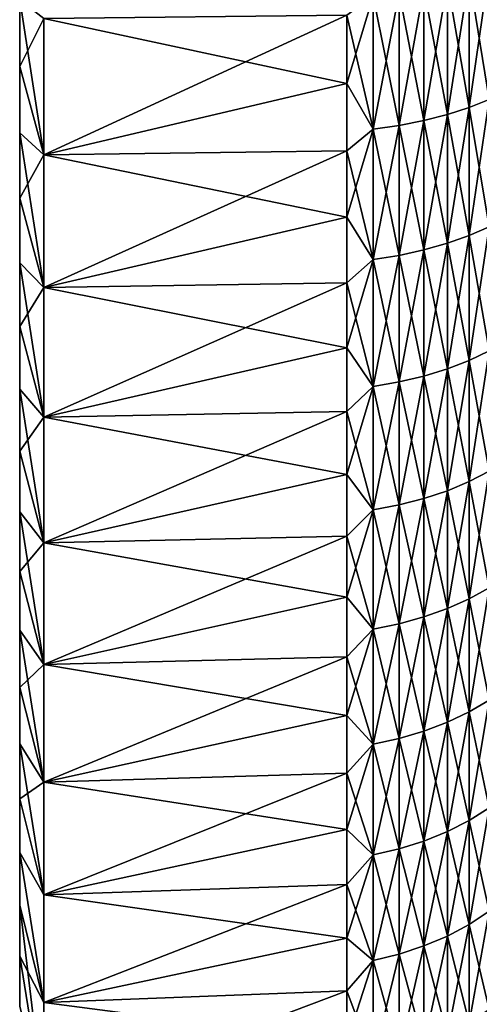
# Model space of a CAD drawing. Header units: metres. Extents: x -61 to 49, y -32 to 32.
# Tile 6 of 256: x -61 to -56, y -23 to -12. Entities that reach past the tile are written whole.
import ezdxf

# ---------------------------------------------------------------- set-up
doc = ezdxf.new("R2010")
doc.units = ezdxf.units.M
doc.layers.add('solid_K_27_40_10_000Y34', color=7, linetype='CONTINUOUS')

msp = doc.modelspace()

# ---------------------------------------------------------------- linework, layer by layer
at = {"layer": 'solid_K_27_40_10_000Y34'}
for points in [[(-56.179329, -11.983959, -28.931835), (-55.964695, -11.907421, -28.747059), (-55.964695, -13.30363, -28.128162)], [(-56.179329, -13.389141, 28.308962), (-55.964695, -13.30363, 28.128162), (-55.964695, -11.907421, 28.747059)], [(-56.179329, -11.983959, 28.931835), (-56.179329, -13.389141, 28.308962), (-55.964695, -11.907421, 28.747059)], [(-56.413712, -12.051482, -29.094851), (-56.179329, -11.983959, -28.931835), (-56.179329, -13.389141, -28.308962)], [(-56.413712, -13.464582, 28.468468), (-56.179329, -13.389141, 28.308962), (-56.179329, -11.983959, 28.931835)], [(-56.413712, -12.051482, 29.094851), (-56.413712, -13.464582, 28.468468), (-56.179329, -11.983959, 28.931835)], [(-56.179329, -13.389141, -28.308962), (-56.179329, -11.983959, -28.931835), (-55.964695, -13.30363, -28.128162)], [(-56.93124, -12.156628, -29.348694), (-56.665268, -12.109249, -29.234314), (-56.665268, -13.529123, -28.604927)], [(-56.93124, -13.582056, 28.716845), (-56.665268, -13.529123, 28.604927), (-56.665268, -12.109249, 29.234314)], [(-56.93124, -12.156628, 29.348694), (-56.93124, -13.582056, 28.716845), (-56.665268, -12.109249, 29.234314)], [(-56.665268, -12.109249, -29.234314), (-56.413712, -12.051482, -29.094851), (-56.413712, -13.464582, -28.468468)], [(-56.665268, -13.529123, 28.604927), (-56.413712, -13.464582, 28.468468), (-56.413712, -12.051482, 29.094851)], [(-56.665268, -12.109249, 29.234314), (-56.665268, -13.529123, 28.604927), (-56.413712, -12.051482, 29.094851)], [(-56.665268, -13.529123, -28.604927), (-56.665268, -12.109249, -29.234314), (-56.413712, -13.464582, -28.468468)], [(-56.413712, -13.464582, -28.468468), (-56.413712, -12.051482, -29.094851), (-56.179329, -13.389141, -28.308962)], [(-61, -12.952089, -28.18965), (-61, -12.952089, 28.18965), (-61, -12.234037, 28.508625)], [(-60.739529, -12.43725, 30.02607), (-61, -12.234037, 28.508625), (-61, -12.952089, 28.18965)], [(-61, -12.234037, -28.508625), (-61, -12.952089, -28.18965), (-61, -12.234037, 28.508625)], [(-60.739529, -13.89548, -29.379681), (-61, -12.952089, -28.18965), (-61, -12.234037, -28.508625)], [(-60.739529, -13.89548, -29.379681), (-61, -12.234037, -28.508625), (-60.739529, -12.43725, -30.02607)], [(-57.208706, -12.193095, 29.436737), (-57.49202, -12.401692, 29.420324), (-57.49202, -13.131304, 29.101997)], [(-57.208706, -12.193095, 29.436737), (-57.49202, -13.131304, 29.101997), (-57.208706, -13.622801, 28.802992)], [(-57.208706, -13.622801, -28.802992), (-57.49202, -12.401692, -29.420322), (-57.208706, -12.193095, -29.436737)], [(-57.208706, -12.193095, -29.436737), (-56.93124, -12.156628, -29.348694), (-56.93124, -13.582056, -28.716845)], [(-57.208706, -13.622801, 28.802992), (-56.93124, -13.582056, 28.716845), (-56.93124, -12.156628, 29.348694)], [(-57.208706, -12.193095, 29.436737), (-57.208706, -13.622801, 28.802992), (-56.93124, -12.156628, 29.348694)], [(-57.208706, -13.622801, -28.802992), (-57.208706, -12.193095, -29.436737), (-56.93124, -13.582056, -28.716845)], [(-56.93124, -13.582056, -28.716845), (-56.93124, -12.156628, -29.348694), (-56.665268, -13.529123, -28.604927)], [(-60.739529, -12.43725, 30.02607), (-61, -12.952089, 28.18965), (-60.739529, -13.89548, 29.379681)], [(-60.739529, -13.89548, 29.379681), (-57.49202, -13.131304, 29.101997), (-57.49202, -12.401692, 29.420324)], [(-60.739529, -12.43725, 30.02607), (-60.739529, -13.89548, 29.379681), (-57.49202, -12.401692, 29.420324)], [(-60.739529, -12.43725, -30.02607), (-57.49202, -12.401692, -29.420322), (-57.49202, -13.131304, -29.101997)], [(-60.739529, -13.89548, -29.379681), (-60.739529, -12.43725, -30.02607), (-57.49202, -13.131304, -29.101997)], [(-57.208706, -13.622801, -28.802992), (-57.49202, -13.131304, -29.101997), (-57.49202, -12.401692, -29.420322)], [(-61, -13.662249, -27.852396), (-61, -13.662249, 27.852396), (-61, -12.952089, 28.18965)], [(-60.739529, -13.89548, 29.379681), (-61, -12.952089, 28.18965), (-61, -13.662249, 27.852396)], [(-61, -12.952089, -28.18965), (-61, -13.662249, -27.852396), (-61, -12.952089, 28.18965)], [(-60.739529, -13.89548, -29.379681), (-61, -13.662249, -27.852396), (-61, -12.952089, -28.18965)], [(-60.739529, -13.89548, 29.379681), (-57.49202, -13.852753, 28.765581), (-57.49202, -13.131304, 29.101997)], [(-60.739529, -13.89548, -29.379681), (-57.49202, -13.131304, -29.101997), (-57.49202, -13.852752, -28.765581)], [(-57.208706, -13.622801, 28.802992), (-57.49202, -13.131304, 29.101997), (-57.49202, -13.852753, 28.765581)], [(-57.208706, -13.622801, -28.802992), (-57.49202, -13.852752, -28.765581), (-57.49202, -13.131304, -29.101997)], [(-56.413712, -13.464582, -28.468468), (-56.179329, -13.389141, -28.308962), (-56.179329, -14.762069, -27.617887)], [(-56.413712, -14.845245, 27.7735), (-56.179329, -14.762069, 27.617887), (-56.179329, -13.389141, 28.308962)], [(-56.413712, -13.464582, 28.468468), (-56.413712, -14.845245, 27.7735), (-56.179329, -13.389141, 28.308962)], [(-56.179329, -13.389141, -28.308962), (-55.964695, -13.30363, -28.128162), (-55.964695, -14.667789, -27.441502)], [(-56.179329, -14.762069, 27.617887), (-55.964695, -14.667789, 27.441502), (-55.964695, -13.30363, 28.128162)], [(-56.179329, -13.389141, 28.308962), (-56.179329, -14.762069, 27.617887), (-55.964695, -13.30363, 28.128162)], [(-56.179329, -14.762069, -27.617887), (-56.179329, -13.389141, -28.308962), (-55.964695, -14.667789, -27.441502)], [(-56.665268, -13.529123, -28.604927), (-56.413712, -13.464582, -28.468468), (-56.413712, -14.845245, -27.7735)], [(-56.665268, -14.916404, 27.90663), (-56.413712, -14.845245, 27.7735), (-56.413712, -13.464582, 28.468468)], [(-56.665268, -13.529123, 28.604927), (-56.665268, -14.916404, 27.90663), (-56.413712, -13.464582, 28.468468)], [(-56.413712, -14.845245, -27.7735), (-56.413712, -13.464582, -28.468468), (-56.179329, -14.762069, -27.617887)], [(-57.208706, -13.622801, -28.802992), (-56.93124, -13.582056, -28.716845), (-56.93124, -14.974765, -28.015816)], [(-57.208706, -15.019687, 28.099857), (-56.93124, -14.974765, 28.015816), (-56.93124, -13.582056, 28.716845)], [(-57.208706, -13.622801, 28.802992), (-57.208706, -15.019687, 28.099857), (-56.93124, -13.582056, 28.716845)], [(-56.93124, -13.582056, -28.716845), (-56.665268, -13.529123, -28.604927), (-56.665268, -14.916404, -27.90663)], [(-56.93124, -14.974765, 28.015816), (-56.665268, -14.916404, 27.90663), (-56.665268, -13.529123, 28.604927)], [(-56.93124, -13.582056, 28.716845), (-56.93124, -14.974765, 28.015816), (-56.665268, -13.529123, 28.604927)], [(-56.93124, -14.974765, -28.015816), (-56.93124, -13.582056, -28.716845), (-56.665268, -14.916404, -27.90663)], [(-56.665268, -14.916404, -27.90663), (-56.665268, -13.529123, -28.604927), (-56.413712, -14.845245, -27.7735)], [(-61, -14.363353, -27.497406), (-61, -14.363353, 27.497406), (-61, -13.662249, 27.852396)], [(-60.739529, -13.89548, 29.379681), (-61, -13.662249, 27.852396), (-61, -14.363353, 27.497406)], [(-61, -13.662249, -27.852396), (-61, -14.363353, -27.497406), (-61, -13.662249, 27.852396)], [(-60.739529, -15.320378, -28.662449), (-61, -14.363353, -27.497406), (-61, -13.662249, -27.852396)], [(-60.739529, -15.320378, -28.662449), (-61, -13.662249, -27.852396), (-60.739529, -13.89548, -29.379681)], [(-57.208706, -13.622801, 28.802992), (-57.49202, -13.852753, 28.765581), (-57.49202, -14.565591, 28.411282)], [(-57.208706, -13.622801, 28.802992), (-57.49202, -14.565591, 28.411282), (-57.208706, -15.019687, 28.099857)], [(-57.208706, -15.019687, -28.099857), (-57.49202, -13.852752, -28.765581), (-57.208706, -13.622801, -28.802992)], [(-57.208706, -15.019687, -28.099857), (-57.208706, -13.622801, -28.802992), (-56.93124, -14.974765, -28.015816)], [(-60.739529, -13.89548, 29.379681), (-61, -14.363353, 27.497406), (-60.739529, -15.320378, 28.662449)], [(-60.739529, -13.89548, -29.379681), (-57.49202, -13.852752, -28.765581), (-57.49202, -14.56559, -28.411283)], [(-60.739529, -15.320378, 28.662449), (-57.49202, -14.565591, 28.411282), (-57.49202, -13.852753, 28.765581)], [(-60.739529, -13.89548, 29.379681), (-60.739529, -15.320378, 28.662449), (-57.49202, -13.852753, 28.765581)], [(-60.739529, -15.320378, -28.662449), (-60.739529, -13.89548, -29.379681), (-57.49202, -14.56559, -28.411283)], [(-57.208706, -15.019687, -28.099857), (-57.49202, -14.56559, -28.411283), (-57.49202, -13.852752, -28.765581)], [(-61, -15.05556, -27.124577), (-61, -15.05556, 27.124577), (-61, -14.363353, 27.497406)], [(-60.739529, -15.320378, 28.662449), (-61, -14.363353, 27.497406), (-61, -15.05556, 27.124577)], [(-61, -14.363353, -27.497406), (-61, -15.05556, -27.124577), (-61, -14.363353, 27.497406)], [(-60.739529, -15.320378, -28.662449), (-61, -15.05556, -27.124577), (-61, -14.363353, -27.497406)], [(-60.739529, -15.320378, -28.662449), (-57.49202, -14.56559, -28.411283), (-57.49202, -15.269376, -28.039322)], [(-60.739529, -15.320378, 28.662449), (-57.49202, -15.269377, 28.039322), (-57.49202, -14.565591, 28.411282)], [(-57.208706, -15.019687, -28.099857), (-57.49202, -15.269376, -28.039322), (-57.49202, -14.56559, -28.411283)], [(-57.208706, -15.019687, 28.099857), (-57.49202, -14.565591, 28.411282), (-57.49202, -15.269377, 28.039322)], [(-56.413712, -14.845245, -27.7735), (-56.179329, -14.762069, -27.617887), (-56.179329, -16.099432, -26.860281)], [(-56.413712, -16.190144, 27.011623), (-56.179329, -16.099432, 26.860281), (-56.179329, -14.762069, 27.617887)], [(-56.413712, -14.845245, 27.7735), (-56.413712, -16.190144, 27.011623), (-56.179329, -14.762069, 27.617887)], [(-56.179329, -14.762069, -27.617887), (-55.964695, -14.667789, -27.441502), (-55.964695, -15.996611, -26.688732)], [(-56.179329, -16.099432, 26.860281), (-55.964695, -15.996611, 26.688732), (-55.964695, -14.667789, 27.441502)], [(-56.179329, -14.762069, 27.617887), (-56.179329, -16.099432, 26.860281), (-55.964695, -14.667789, 27.441502)], [(-56.179329, -16.099432, -26.860281), (-56.179329, -14.762069, -27.617887), (-55.964695, -15.996611, -26.688732)], [(-56.665268, -14.916404, -27.90663), (-56.413712, -14.845245, -27.7735), (-56.413712, -16.190144, -27.011623)], [(-56.665268, -16.26775, 27.141102), (-56.413712, -16.190144, 27.011623), (-56.413712, -14.845245, 27.7735)], [(-56.665268, -14.916404, 27.90663), (-56.665268, -16.26775, 27.141102), (-56.413712, -14.845245, 27.7735)], [(-56.413712, -16.190144, -27.011623), (-56.413712, -14.845245, -27.7735), (-56.179329, -16.099432, -26.860281)], [(-57.208706, -15.019687, -28.099857), (-56.93124, -14.974765, -28.015816), (-56.93124, -16.331398, -27.247292)], [(-57.208706, -16.38039, 27.329029), (-56.93124, -16.331398, 27.247292), (-56.93124, -14.974765, 28.015816)], [(-57.208706, -15.019687, 28.099857), (-57.208706, -16.38039, 27.329029), (-56.93124, -14.974765, 28.015816)], [(-56.93124, -14.974765, -28.015816), (-56.665268, -14.916404, -27.90663), (-56.665268, -16.26775, -27.141102)], [(-56.93124, -16.331398, 27.247292), (-56.665268, -16.26775, 27.141102), (-56.665268, -14.916404, 27.90663)], [(-56.93124, -14.974765, 28.015816), (-56.93124, -16.331398, 27.247292), (-56.665268, -14.916404, 27.90663)], [(-56.93124, -16.331398, -27.247292), (-56.93124, -14.974765, -28.015816), (-56.665268, -16.26775, -27.141102)], [(-56.665268, -16.26775, -27.141102), (-56.665268, -14.916404, -27.90663), (-56.413712, -16.190144, -27.011623)], [(-61, -15.737949, -26.73444), (-61, -15.737949, 26.73444), (-61, -15.05556, 27.124577)], [(-60.739529, -15.320378, 28.662449), (-61, -15.05556, 27.124577), (-61, -15.737949, 26.73444)], [(-61, -15.05556, -27.124577), (-61, -15.737949, -26.73444), (-61, -15.05556, 27.124577)], [(-60.739529, -16.70841, -27.876137), (-61, -15.737949, -26.73444), (-61, -15.05556, -27.124577)], [(-60.739529, -16.70841, -27.876137), (-61, -15.05556, -27.124577), (-60.739529, -15.320378, -28.662449)], [(-57.208706, -15.019687, 28.099857), (-57.49202, -15.269377, 28.039322), (-57.49202, -15.96367, 27.649931)], [(-57.208706, -15.019687, 28.099857), (-57.49202, -15.96367, 27.649931), (-57.208706, -16.38039, 27.329029)], [(-57.208706, -16.38039, -27.329029), (-57.49202, -15.269376, -28.039322), (-57.208706, -15.019687, -28.099857)], [(-57.208706, -16.38039, -27.329029), (-57.208706, -15.019687, -28.099857), (-56.93124, -16.331398, -27.247292)], [(-60.739529, -15.320378, -28.662449), (-57.49202, -15.269376, -28.039322), (-57.49202, -15.96367, -27.649931)], [(-60.739529, -16.70841, 27.876137), (-57.49202, -15.96367, 27.649931), (-57.49202, -15.269377, 28.039322)], [(-60.739529, -15.320378, 28.662449), (-60.739529, -16.70841, 27.876137), (-57.49202, -15.269377, 28.039322)], [(-57.208706, -16.38039, -27.329029), (-57.49202, -15.96367, -27.649931), (-57.49202, -15.269376, -28.039322)], [(-60.739529, -15.320378, 28.662449), (-61, -15.737949, 26.73444), (-60.739529, -16.70841, 27.876137)], [(-60.739529, -16.70841, -27.876137), (-60.739529, -15.320378, -28.662449), (-57.49202, -15.96367, -27.649931)], [(-61, -16.409935, -26.327314), (-61, -16.409935, 26.327314), (-61, -15.737949, 26.73444)], [(-60.739529, -16.70841, 27.876137), (-61, -15.737949, 26.73444), (-61, -16.409935, 26.327314)], [(-61, -15.737949, -26.73444), (-61, -16.409935, -26.327314), (-61, -15.737949, 26.73444)], [(-60.739529, -16.70841, -27.876137), (-61, -16.409935, -26.327314), (-61, -15.737949, -26.73444)], [(-60.739529, -16.70841, 27.876137), (-57.49202, -16.648041, 27.243351), (-57.49202, -15.96367, 27.649931)], [(-60.739529, -16.70841, -27.876137), (-57.49202, -15.96367, -27.649931), (-57.49202, -16.648043, -27.243349)], [(-57.208706, -16.38039, 27.329029), (-57.49202, -15.96367, 27.649931), (-57.49202, -16.648041, 27.243351)], [(-57.208706, -16.38039, -27.329029), (-57.49202, -16.648043, -27.243349), (-57.49202, -15.96367, -27.649931)], [(-56.179329, -16.099432, -26.860281), (-55.964695, -15.996611, -26.688732), (-55.964695, -17.286896, -25.871668)], [(-56.179329, -17.398012, 26.037964), (-55.964695, -17.286896, 25.871668), (-55.964695, -15.996611, 26.688732)], [(-56.179329, -16.099432, 26.860281), (-56.179329, -17.398012, 26.037964), (-55.964695, -15.996611, 26.688732)], [(-56.413712, -16.190144, -27.011623), (-56.179329, -16.099432, -26.860281), (-56.179329, -17.398012, -26.037964)], [(-56.413712, -17.49604, 26.184675), (-56.179329, -17.398012, 26.037964), (-56.179329, -16.099432, 26.860281)], [(-56.413712, -16.190144, 27.011623), (-56.413712, -17.49604, 26.184675), (-56.179329, -16.099432, 26.860281)], [(-56.179329, -17.398012, -26.037964), (-56.179329, -16.099432, -26.860281), (-55.964695, -17.286896, -25.871668)], [(-56.665268, -16.26775, -27.141102), (-56.413712, -16.190144, -27.011623), (-56.413712, -17.49604, -26.184675)], [(-56.665268, -17.579906, 26.310188), (-56.413712, -17.49604, 26.184675), (-56.413712, -16.190144, 27.011623)], [(-56.665268, -16.26775, 27.141102), (-56.665268, -17.579906, 26.310188), (-56.413712, -16.190144, 27.011623)], [(-56.413712, -17.49604, -26.184675), (-56.413712, -16.190144, -27.011623), (-56.179329, -17.398012, -26.037964)], [(-57.208706, -16.38039, -27.329029), (-56.93124, -16.331398, -27.247292), (-56.93124, -17.648687, -26.413128)], [(-57.208706, -17.701632, 26.492363), (-56.93124, -17.648687, 26.413128), (-56.93124, -16.331398, 27.247292)], [(-57.208706, -16.38039, 27.329029), (-57.208706, -17.701632, 26.492363), (-56.93124, -16.331398, 27.247292)], [(-56.93124, -16.331398, -27.247292), (-56.665268, -16.26775, -27.141102), (-56.665268, -17.579906, -26.310188)], [(-56.93124, -17.648687, 26.413128), (-56.665268, -17.579906, 26.310188), (-56.665268, -16.26775, 27.141102)], [(-56.93124, -16.331398, 27.247292), (-56.93124, -17.648687, 26.413128), (-56.665268, -16.26775, 27.141102)], [(-56.93124, -17.648687, -26.413128), (-56.93124, -16.331398, -27.247292), (-56.665268, -17.579906, -26.310188)], [(-56.665268, -17.579906, -26.310188), (-56.665268, -16.26775, -27.141102), (-56.413712, -17.49604, -26.184675)], [(-61, -17.071526, -25.903215), (-61, -17.071526, 25.903215), (-61, -16.409935, 26.327314)], [(-60.739529, -16.70841, 27.876137), (-61, -16.409935, 26.327314), (-61, -17.071526, 25.903215)], [(-61, -16.409935, -26.327314), (-61, -17.071526, -25.903215), (-61, -16.409935, 26.327314)], [(-60.739529, -18.056015, -27.022774), (-61, -17.071526, -25.903215), (-61, -16.409935, -26.327314)], [(-60.739529, -18.056015, -27.022774), (-61, -16.409935, -26.327314), (-60.739529, -16.70841, -27.876137)], [(-57.208706, -16.38039, 27.329029), (-57.49202, -16.648041, 27.243351), (-57.49202, -17.322063, 26.819834)], [(-57.208706, -16.38039, 27.329029), (-57.49202, -17.322063, 26.819834), (-57.208706, -17.701632, 26.492363)], [(-57.208706, -17.701632, -26.492363), (-57.49202, -16.648043, -27.243349), (-57.208706, -16.38039, -27.329029)], [(-57.208706, -17.701632, -26.492363), (-57.208706, -16.38039, -27.329029), (-56.93124, -17.648687, -26.413128)], [(-60.739529, -18.056015, 27.022774), (-57.49202, -17.322063, 26.819834), (-57.49202, -16.648041, 27.243351)], [(-60.739529, -16.70841, 27.876137), (-60.739529, -18.056015, 27.022774), (-57.49202, -16.648041, 27.243351)], [(-60.739529, -16.70841, -27.876137), (-57.49202, -16.648043, -27.243349), (-57.49202, -17.322065, -26.819834)], [(-57.208706, -17.701632, -26.492363), (-57.49202, -17.322065, -26.819834), (-57.49202, -16.648043, -27.243349)], [(-60.739529, -16.70841, 27.876137), (-61, -17.071526, 25.903215), (-60.739529, -18.056015, 27.022774)], [(-60.739529, -18.056015, -27.022774), (-60.739529, -16.70841, -27.876137), (-57.49202, -17.322065, -26.819834)], [(-61, -17.72213, -25.462496), (-61, -17.72213, 25.462496), (-61, -17.071526, 25.903215)], [(-60.739529, -18.056015, 27.022774), (-61, -17.071526, 25.903215), (-61, -17.72213, 25.462496)], [(-61, -17.071526, -25.903215), (-61, -17.72213, -25.462496), (-61, -17.071526, 25.903215)], [(-60.739529, -18.056015, -27.022774), (-61, -17.72213, -25.462496), (-61, -17.071526, -25.903215)], [(-56.179329, -17.398012, -26.037964), (-55.964695, -17.286896, -25.871668), (-55.964695, -18.535536, -24.992277)], [(-56.179329, -18.654676, 25.15292), (-55.964695, -18.535536, 24.992277), (-55.964695, -17.286896, 25.871668)], [(-56.179329, -17.398012, 26.037964), (-56.179329, -18.654676, 25.15292), (-55.964695, -17.286896, 25.871668)], [(-60.739529, -18.056015, 27.022774), (-57.49202, -17.985317, 26.379646), (-57.49202, -17.322063, 26.819834)], [(-60.739529, -18.056015, -27.022774), (-57.49202, -17.322065, -26.819834), (-57.49202, -17.985319, -26.379644)], [(-57.208706, -17.701632, 26.492363), (-57.49202, -17.322063, 26.819834), (-57.49202, -17.985317, 26.379646)], [(-57.208706, -17.701632, -26.492363), (-57.49202, -17.985319, -26.379644), (-57.49202, -17.322065, -26.819834)], [(-56.413712, -17.49604, -26.184675), (-56.179329, -17.398012, -26.037964), (-56.179329, -18.654676, -25.15292)], [(-56.413712, -18.759787, 25.294643), (-56.179329, -18.654676, 25.15292), (-56.179329, -17.398012, 26.037964)], [(-56.413712, -17.49604, 26.184675), (-56.413712, -18.759787, 25.294643), (-56.179329, -17.398012, 26.037964)], [(-56.179329, -18.654676, -25.15292), (-56.179329, -17.398012, -26.037964), (-55.964695, -18.535536, -24.992277)], [(-56.665268, -17.579906, -26.310188), (-56.413712, -17.49604, -26.184675), (-56.413712, -18.759787, -25.294643)], [(-56.665268, -18.84971, 25.415892), (-56.413712, -18.759787, 25.294643), (-56.413712, -17.49604, 26.184675)], [(-56.665268, -17.579906, 26.310188), (-56.665268, -18.84971, 25.415892), (-56.413712, -17.49604, 26.184675)], [(-56.413712, -18.759787, -25.294643), (-56.413712, -17.49604, -26.184675), (-56.179329, -18.654676, -25.15292)], [(-56.93124, -17.648687, -26.413128), (-56.665268, -17.579906, -26.310188), (-56.665268, -18.84971, -25.415892)], [(-56.93124, -18.92346, 25.515331), (-56.665268, -18.84971, 25.415892), (-56.665268, -17.579906, 26.310188)], [(-56.93124, -17.648687, 26.413128), (-56.93124, -18.92346, 25.515331), (-56.665268, -17.579906, 26.310188)], [(-56.665268, -18.84971, -25.415892), (-56.665268, -17.579906, -26.310188), (-56.413712, -18.759787, -25.294643)], [(-61, -18.361893, -25.005064), (-61, -18.361893, 25.005064), (-61, -17.72213, 25.462496)], [(-60.739529, -18.056015, 27.022774), (-61, -17.72213, 25.462496), (-61, -18.361893, 25.005064)], [(-61, -17.72213, -25.462496), (-61, -18.361893, -25.005064), (-61, -17.72213, 25.462496)], [(-60.739529, -19.360161, -26.104294), (-61, -18.361893, -25.005064), (-61, -17.72213, -25.462496)], [(-60.739529, -19.360161, -26.104294), (-61, -17.72213, -25.462496), (-60.739529, -18.056015, -27.022774)], [(-57.208706, -17.701632, 26.492363), (-57.49202, -17.985317, 26.379646), (-57.49202, -18.63739, 25.923061)], [(-57.208706, -17.701632, 26.492363), (-57.49202, -18.63739, 25.923061), (-57.208706, -18.980227, 25.591873)], [(-57.208706, -18.980227, -25.591873), (-57.49202, -17.985319, -26.379644), (-57.208706, -17.701632, -26.492363)], [(-57.208706, -17.701632, -26.492363), (-56.93124, -17.648687, -26.413128), (-56.93124, -18.92346, -25.515331)], [(-57.208706, -18.980227, 25.591873), (-56.93124, -18.92346, 25.515331), (-56.93124, -17.648687, 26.413128)], [(-57.208706, -17.701632, 26.492363), (-57.208706, -18.980227, 25.591873), (-56.93124, -17.648687, 26.413128)], [(-57.208706, -18.980227, -25.591873), (-57.208706, -17.701632, -26.492363), (-56.93124, -18.92346, -25.515331)], [(-56.93124, -18.92346, -25.515331), (-56.93124, -17.648687, -26.413128), (-56.665268, -18.84971, -25.415892)], [(-60.739529, -19.360161, 26.104294), (-57.49202, -18.63739, 25.923061), (-57.49202, -17.985317, 26.379646)], [(-60.739529, -18.056015, 27.022774), (-60.739529, -19.360161, 26.104294), (-57.49202, -17.985317, 26.379646)], [(-60.739529, -18.056015, -27.022774), (-57.49202, -17.985319, -26.379644), (-57.49202, -18.637392, -25.923059)], [(-57.208706, -18.980227, -25.591873), (-57.49202, -18.637392, -25.923059), (-57.49202, -17.985319, -26.379644)], [(-60.739529, -18.056015, 27.022774), (-61, -18.361893, 25.005064), (-60.739529, -19.360161, 26.104294)], [(-60.739529, -19.360161, -26.104294), (-60.739529, -18.056015, -27.022774), (-57.49202, -18.637392, -25.923059)], [(-61, -18.989401, -24.531944), (-61, -18.989401, 24.531944), (-61, -18.361893, 25.005064)], [(-60.739529, -19.360161, 26.104294), (-61, -18.361893, 25.005064), (-61, -18.989401, 24.531944)], [(-61, -18.361893, -25.005064), (-61, -18.989401, -24.531944), (-61, -18.361893, 25.005064)], [(-60.739529, -19.360161, -26.104294), (-61, -18.989401, -24.531944), (-61, -18.361893, -25.005064)], [(-56.179329, -18.654676, -25.15292), (-55.964695, -18.535536, -24.992277), (-55.964695, -19.739523, -24.052677)], [(-56.179329, -19.866402, 24.207281), (-55.964695, -19.739523, 24.052677), (-55.964695, -18.535536, 24.992277)], [(-56.179329, -18.654676, 25.15292), (-56.179329, -19.866402, 24.207281), (-55.964695, -18.535536, 24.992277)], [(-60.739529, -19.360161, 26.104294), (-57.49202, -19.277878, 25.450359), (-57.49202, -18.63739, 25.923061)], [(-60.739529, -19.360161, -26.104294), (-57.49202, -18.637392, -25.923059), (-57.49202, -19.277878, -25.450359)], [(-57.208706, -18.980227, 25.591873), (-57.49202, -18.63739, 25.923061), (-57.49202, -19.277878, 25.450359)], [(-57.208706, -18.980227, -25.591873), (-57.49202, -19.277878, -25.450359), (-57.49202, -18.637392, -25.923059)], [(-56.413712, -18.759787, -25.294643), (-56.179329, -18.654676, -25.15292), (-56.179329, -19.866402, -24.207281)], [(-56.413712, -19.978338, 24.343676), (-56.179329, -19.866402, 24.207281), (-56.179329, -18.654676, 25.15292)], [(-56.413712, -18.759787, 25.294643), (-56.413712, -19.978338, 24.343676), (-56.179329, -18.654676, 25.15292)], [(-56.179329, -19.866402, -24.207281), (-56.179329, -18.654676, -25.15292), (-55.964695, -19.739523, -24.052677)], [(-56.665268, -18.84971, -25.415892), (-56.413712, -18.759787, -25.294643), (-56.413712, -19.978338, -24.343676)], [(-56.665268, -20.074102, 24.460365), (-56.413712, -19.978338, 24.343676), (-56.413712, -18.759787, 25.294643)], [(-56.665268, -18.84971, 25.415892), (-56.665268, -20.074102, 24.460365), (-56.413712, -18.759787, 25.294643)], [(-56.413712, -19.978338, -24.343676), (-56.413712, -18.759787, -25.294643), (-56.179329, -19.866402, -24.207281)], [(-56.93124, -18.92346, -25.515331), (-56.665268, -18.84971, -25.415892), (-56.665268, -20.074102, -24.460365)], [(-56.93124, -20.152643, 24.556067), (-56.665268, -20.074102, 24.460365), (-56.665268, -18.84971, 25.415892)], [(-56.93124, -18.92346, 25.515331), (-56.93124, -20.152643, 24.556067), (-56.665268, -18.84971, 25.415892)], [(-56.665268, -20.074102, -24.460365), (-56.665268, -18.84971, -25.415892), (-56.413712, -19.978338, -24.343676)], [(-61, -19.604595, -24.043159), (-61, -19.604595, 24.043159), (-61, -18.989401, 24.531944)], [(-60.739529, -19.360161, 26.104294), (-61, -18.989401, 24.531944), (-61, -19.604595, 24.043159)], [(-61, -18.989401, -24.531944), (-61, -19.604595, -24.043159), (-61, -18.989401, 24.531944)], [(-60.739529, -20.617842, -25.122791), (-61, -19.604595, -24.043159), (-61, -18.989401, -24.531944)], [(-60.739529, -20.617842, -25.122791), (-61, -18.989401, -24.531944), (-60.739529, -19.360161, -26.104294)], [(-57.208706, -18.980227, 25.591873), (-57.49202, -19.277878, 25.450359), (-57.49202, -19.90638, 24.96184)], [(-57.208706, -18.980227, 25.591873), (-57.49202, -19.90638, 24.96184), (-57.208706, -20.213099, 24.629732)], [(-57.208706, -20.213099, -24.629732), (-57.49202, -19.277878, -25.450359), (-57.208706, -18.980227, -25.591873)], [(-57.208706, -18.980227, -25.591873), (-56.93124, -18.92346, -25.515331), (-56.93124, -20.152643, -24.556067)], [(-57.208706, -20.213099, 24.629732), (-56.93124, -20.152643, 24.556067), (-56.93124, -18.92346, 25.515331)], [(-57.208706, -18.980227, 25.591873), (-57.208706, -20.213099, 24.629732), (-56.93124, -18.92346, 25.515331)], [(-57.208706, -20.213099, -24.629732), (-57.208706, -18.980227, -25.591873), (-56.93124, -20.152643, -24.556067)], [(-56.93124, -20.152643, -24.556067), (-56.93124, -18.92346, -25.515331), (-56.665268, -20.074102, -24.460365)], [(-60.739529, -20.617842, 25.122791), (-57.49202, -19.90638, 24.96184), (-57.49202, -19.277878, 25.450359)], [(-60.739529, -19.360161, 26.104294), (-60.739529, -20.617842, 25.122791), (-57.49202, -19.277878, 25.450359)], [(-60.739529, -19.360161, -26.104294), (-57.49202, -19.277878, -25.450359), (-57.49202, -19.90638, -24.96184)], [(-57.208706, -20.213099, -24.629732), (-57.49202, -19.90638, -24.96184), (-57.49202, -19.277878, -25.450359)], [(-60.739529, -19.360161, 26.104294), (-61, -19.604595, 24.043159), (-60.739529, -20.617842, 25.122791)], [(-60.739529, -20.617842, -25.122791), (-60.739529, -19.360161, -26.104294), (-57.49202, -19.90638, -24.96184)], [(-61, -20.207176, -23.538977), (-61, -20.207176, 23.538977), (-61, -19.604595, 24.043159)], [(-60.739529, -20.617842, 25.122791), (-61, -19.604595, 24.043159), (-61, -20.207176, 23.538977)], [(-61, -19.604595, -24.043159), (-61, -20.207176, -23.538977), (-61, -19.604595, 24.043159)], [(-60.739529, -20.617842, -25.122791), (-61, -20.207176, -23.538977), (-61, -19.604595, -24.043159)], [(-56.179329, -19.866402, -24.207281), (-55.964695, -19.739523, -24.052677), (-55.964695, -20.895954, -23.055132)], [(-56.179329, -21.030268, 23.203323), (-55.964695, -20.895954, 23.055132), (-55.964695, -19.739523, 24.052677)], [(-56.179329, -19.866402, 24.207281), (-56.179329, -21.030268, 23.203323), (-55.964695, -19.739523, 24.052677)], [(-60.739529, -20.617842, 25.122791), (-57.49202, -20.522507, 24.457802), (-57.49202, -19.90638, 24.96184)], [(-60.739529, -20.617842, -25.122791), (-57.49202, -19.90638, -24.96184), (-57.49202, -20.522507, -24.457802)], [(-57.208706, -20.213099, 24.629732), (-57.49202, -19.90638, 24.96184), (-57.49202, -20.522507, 24.457802)], [(-57.208706, -20.213099, -24.629732), (-57.49202, -20.522507, -24.457802), (-57.49202, -19.90638, -24.96184)], [(-56.413712, -19.978338, -24.343676), (-56.179329, -19.866402, -24.207281), (-56.179329, -21.030268, -23.203323)], [(-56.413712, -21.148762, 23.334063), (-56.179329, -21.030268, 23.203323), (-56.179329, -19.866402, 24.207281)], [(-56.413712, -19.978338, 24.343676), (-56.413712, -21.148762, 23.334063), (-56.179329, -19.866402, 24.207281)], [(-56.179329, -21.030268, -23.203323), (-56.179329, -19.866402, -24.207281), (-55.964695, -20.895954, -23.055132)], [(-56.665268, -20.074102, -24.460365), (-56.413712, -19.978338, -24.343676), (-56.413712, -21.148762, -23.334063)], [(-56.665268, -21.250135, 23.445911), (-56.413712, -21.148762, 23.334063), (-56.413712, -19.978338, 24.343676)], [(-56.665268, -20.074102, 24.460365), (-56.665268, -21.250135, 23.445911), (-56.413712, -19.978338, 24.343676)], [(-56.413712, -21.148762, -23.334063), (-56.413712, -19.978338, -24.343676), (-56.179329, -21.030268, -23.203323)], [(-56.93124, -20.152643, -24.556067), (-56.665268, -20.074102, -24.460365), (-56.665268, -21.250135, -23.445911)], [(-56.93124, -21.333279, 23.537645), (-56.665268, -21.250135, 23.445911), (-56.665268, -20.074102, 24.460365)], [(-56.93124, -20.152643, 24.556067), (-56.93124, -21.333279, 23.537645), (-56.665268, -20.074102, 24.460365)], [(-56.665268, -21.250135, -23.445911), (-56.665268, -20.074102, -24.460365), (-56.413712, -21.148762, -23.334063)], [(-61, -20.797045, -23.019451), (-61, -20.797045, 23.019451), (-61, -20.207176, 23.538977)], [(-60.739529, -20.617842, 25.122791), (-61, -20.207176, 23.538977), (-61, -20.797045, 23.019451)], [(-61, -20.207176, -23.538977), (-61, -20.797045, -23.019451), (-61, -20.207176, 23.538977)], [(-60.739529, -21.825676, -24.080902), (-61, -20.797045, -23.019451), (-61, -20.207176, -23.538977)], [(-60.739529, -21.825676, -24.080902), (-61, -20.207176, -23.538977), (-60.739529, -20.617842, -25.122791)], [(-57.208706, -20.213099, 24.629732), (-57.49202, -20.522507, 24.457802), (-57.49202, -21.125875, 23.938562)], [(-57.208706, -20.213099, 24.629732), (-57.49202, -21.125875, 23.938562), (-57.208706, -21.397274, 23.608253)], [(-57.208706, -21.397274, -23.608253), (-57.49202, -20.522507, -24.457802), (-57.208706, -20.213099, -24.629732)], [(-57.208706, -20.213099, -24.629732), (-56.93124, -20.152643, -24.556067), (-56.93124, -21.333279, -23.537645)], [(-57.208706, -21.397274, 23.608253), (-56.93124, -21.333279, 23.537645), (-56.93124, -20.152643, 24.556067)], [(-57.208706, -20.213099, 24.629732), (-57.208706, -21.397274, 23.608253), (-56.93124, -20.152643, 24.556067)], [(-57.208706, -21.397274, -23.608253), (-57.208706, -20.213099, -24.629732), (-56.93124, -21.333279, -23.537645)], [(-56.93124, -21.333279, -23.537645), (-56.93124, -20.152643, -24.556067), (-56.665268, -21.250135, -23.445911)], [(-60.739529, -21.825676, 24.080902), (-57.49202, -21.125875, 23.938562), (-57.49202, -20.522507, 24.457802)], [(-60.739529, -20.617842, 25.122791), (-60.739529, -21.825676, 24.080902), (-57.49202, -20.522507, 24.457802)], [(-60.739529, -20.617842, -25.122791), (-57.49202, -20.522507, -24.457802), (-57.49202, -21.125877, -23.938562)], [(-57.208706, -21.397274, -23.608253), (-57.49202, -21.125877, -23.938562), (-57.49202, -20.522507, -24.457802)], [(-60.739529, -20.617842, 25.122791), (-61, -20.797045, 23.019451), (-60.739529, -21.825676, 24.080902)], [(-60.739529, -21.825676, -24.080902), (-60.739529, -20.617842, -25.122791), (-57.49202, -21.125877, -23.938562)], [(-61, -21.373859, -22.484905), (-61, -21.373859, 22.484905), (-61, -20.797045, 23.019451)], [(-60.739529, -21.825676, 24.080902), (-61, -20.797045, 23.019451), (-61, -21.373859, 22.484905)], [(-61, -20.797045, -23.019451), (-61, -21.373859, -22.484905), (-61, -20.797045, 23.019451)], [(-60.739529, -21.825676, -24.080902), (-61, -21.373859, -22.484905), (-61, -20.797045, -23.019451)], [(-56.179329, -21.030268, -23.203323), (-55.964695, -20.895954, -23.055132), (-55.964695, -22.002047, -22.002047)], [(-56.179329, -22.143469, 22.143469), (-55.964695, -22.002047, 22.002047), (-55.964695, -20.895954, 23.055132)], [(-56.179329, -21.030268, 23.203323), (-56.179329, -22.143469, 22.143469), (-55.964695, -20.895954, 23.055132)], [(-56.413712, -21.148762, -23.334063), (-56.179329, -21.030268, -23.203323), (-56.179329, -22.143469, -22.143469)], [(-56.413712, -22.268234, 22.268234), (-56.179329, -22.143469, 22.143469), (-56.179329, -21.030268, 23.203323)], [(-56.413712, -21.148762, 23.334063), (-56.413712, -22.268234, 22.268234), (-56.179329, -21.030268, 23.203323)], [(-56.179329, -22.143469, -22.143469), (-56.179329, -21.030268, -23.203323), (-55.964695, -22.002047, -22.002047)], [(-60.739529, -21.825676, 24.080902), (-57.49202, -21.716112, 23.404442), (-57.49202, -21.125875, 23.938562)], [(-60.739529, -21.825676, -24.080902), (-57.49202, -21.125877, -23.938562), (-57.49202, -21.716114, -23.40444)], [(-57.208706, -21.397274, 23.608253), (-57.49202, -21.125875, 23.938562), (-57.49202, -21.716112, 23.404442)], [(-57.208706, -21.397274, -23.608253), (-57.49202, -21.716114, -23.40444), (-57.49202, -21.125877, -23.938562)], [(-56.665268, -21.250135, -23.445911), (-56.413712, -21.148762, -23.334063), (-56.413712, -22.268234, -22.268234)], [(-56.665268, -22.374975, 22.374975), (-56.413712, -22.268234, 22.268234), (-56.413712, -21.148762, 23.334063)], [(-56.665268, -21.250135, 23.445911), (-56.665268, -22.374975, 22.374975), (-56.413712, -21.148762, 23.334063)], [(-56.413712, -22.268234, -22.268234), (-56.413712, -21.148762, -23.334063), (-56.179329, -22.143469, -22.143469)], [(-56.93124, -21.333279, -23.537645), (-56.665268, -21.250135, -23.445911), (-56.665268, -22.374975, -22.374975)], [(-56.93124, -22.462519, 22.462519), (-56.665268, -22.374975, 22.374975), (-56.665268, -21.250135, 23.445911)], [(-56.93124, -21.333279, 23.537645), (-56.93124, -22.462519, 22.462519), (-56.665268, -21.250135, 23.445911)], [(-56.665268, -22.374975, -22.374975), (-56.665268, -21.250135, -23.445911), (-56.413712, -22.268234, -22.268234)], [(-61, -21.93647, -21.93638), (-61, -21.93647, 21.93638), (-61, -21.373859, 22.484905)], [(-60.739529, -22.980925, 22.981016), (-61, -21.373859, 22.484905), (-61, -21.93647, 21.93638)], [(-61, -21.373859, -22.484905), (-61, -21.93647, -21.93638), (-61, -21.373859, 22.484905)], [(-60.739529, -21.825676, 24.080902), (-61, -21.373859, 22.484905), (-60.739529, -22.980925, 22.981016)], [(-60.739529, -22.980925, -22.981016), (-61, -21.93647, -21.93638), (-61, -21.373859, -22.484905)], [(-60.739529, -22.980925, -22.981016), (-61, -21.373859, -22.484905), (-60.739529, -21.825676, -24.080902)], [(-57.208706, -21.397274, 23.608253), (-57.49202, -21.716112, 23.404442), (-57.49202, -22.292849, 22.855772)], [(-57.208706, -21.397274, 23.608253), (-57.49202, -22.292849, 22.855772), (-57.208706, -22.529903, 22.529903)], [(-57.208706, -22.529903, -22.529903), (-57.49202, -21.716114, -23.40444), (-57.208706, -21.397274, -23.608253)], [(-57.208706, -21.397274, -23.608253), (-56.93124, -21.333279, -23.537645), (-56.93124, -22.462519, -22.462519)], [(-57.208706, -22.529903, 22.529903), (-56.93124, -22.462519, 22.462519), (-56.93124, -21.333279, 23.537645)], [(-57.208706, -21.397274, 23.608253), (-57.208706, -22.529903, 22.529903), (-56.93124, -21.333279, 23.537645)], [(-57.208706, -22.529903, -22.529903), (-57.208706, -21.397274, -23.608253), (-56.93124, -22.462519, -22.462519)], [(-56.93124, -22.462519, -22.462519), (-56.93124, -21.333279, -23.537645), (-56.665268, -22.374975, -22.374975)], [(-60.739529, -22.980925, 22.981016), (-57.49202, -22.292849, 22.855772), (-57.49202, -21.716112, 23.404442)], [(-60.739529, -21.825676, 24.080902), (-60.739529, -22.980925, 22.981016), (-57.49202, -21.716112, 23.404442)], [(-60.739529, -21.825676, -24.080902), (-57.49202, -21.716114, -23.40444), (-57.49202, -22.292852, -22.855768)], [(-57.208706, -22.529903, -22.529903), (-57.49202, -22.292852, -22.855768), (-57.49202, -21.716114, -23.40444)], [(-60.739529, -22.980925, -22.981016), (-60.739529, -21.825676, -24.080902), (-57.49202, -22.292852, -22.855768)], [(-61, -22.485098, -21.373669), (-61, -22.485098, 21.373669), (-61, -21.93647, 21.93638)], [(-60.739529, -22.980925, 22.981016), (-61, -21.93647, 21.93638), (-61, -22.485098, 21.373669)], [(-61, -21.93647, -21.93638), (-61, -22.485098, -21.373669), (-61, -21.93647, 21.93638)], [(-60.739529, -24.080906, -21.825672), (-61, -22.485098, -21.373669), (-61, -21.93647, -21.93638)], [(-60.739529, -24.080906, -21.825672), (-61, -21.93647, -21.93638), (-60.739529, -22.980925, -22.981016)], [(-56.179329, -22.143469, -22.143469), (-55.964695, -22.002047, -22.002047), (-55.964695, -23.055132, -20.895954)], [(-56.179329, -23.203323, 21.030268), (-55.964695, -23.055132, 20.895954), (-55.964695, -22.002047, 22.002047)], [(-56.179329, -22.143469, 22.143469), (-56.179329, -23.203323, 21.030268), (-55.964695, -22.002047, 22.002047)], [(-56.413712, -22.268234, -22.268234), (-56.179329, -22.143469, -22.143469), (-56.179329, -23.203323, -21.030268)], [(-56.413712, -23.334063, 21.148762), (-56.179329, -23.203323, 21.030268), (-56.179329, -22.143469, 22.143469)], [(-56.413712, -22.268234, 22.268234), (-56.413712, -23.334063, 21.148762), (-56.179329, -22.143469, 22.143469)], [(-56.179329, -23.203323, -21.030268), (-56.179329, -22.143469, -22.143469), (-55.964695, -23.055132, -20.895954)], [(-60.739529, -22.980925, 22.981016), (-57.49202, -22.85573, 22.292892), (-57.49202, -22.292849, 22.855772)], [(-60.739529, -22.980925, -22.981016), (-57.49202, -22.292852, -22.855768), (-57.49202, -22.855734, -22.292887)], [(-57.208706, -22.529903, 22.529903), (-57.49202, -22.292849, 22.855772), (-57.49202, -22.85573, 22.292892)], [(-57.208706, -22.529903, -22.529903), (-57.49202, -22.855734, -22.292887), (-57.49202, -22.292852, -22.855768)], [(-56.665268, -22.374975, -22.374975), (-56.413712, -22.268234, -22.268234), (-56.413712, -23.334063, -21.148762)], [(-56.665268, -23.445911, 21.250135), (-56.413712, -23.334063, 21.148762), (-56.413712, -22.268234, 22.268234)], [(-56.665268, -22.374975, 22.374975), (-56.665268, -23.445911, 21.250135), (-56.413712, -22.268234, 22.268234)], [(-56.413712, -23.334063, -21.148762), (-56.413712, -22.268234, -22.268234), (-56.179329, -23.203323, -21.030268)], [(-57.208706, -22.529903, -22.529903), (-56.93124, -22.462519, -22.462519), (-56.93124, -23.537645, -21.333279)], [(-57.208706, -23.608253, 21.397274), (-56.93124, -23.537645, 21.333279), (-56.93124, -22.462519, 22.462519)], [(-57.208706, -22.529903, 22.529903), (-57.208706, -23.608253, 21.397274), (-56.93124, -22.462519, 22.462519)], [(-56.93124, -22.462519, -22.462519), (-56.665268, -22.374975, -22.374975), (-56.665268, -23.445911, -21.250135)], [(-56.93124, -23.537645, 21.333279), (-56.665268, -23.445911, 21.250135), (-56.665268, -22.374975, 22.374975)], [(-56.93124, -22.462519, 22.462519), (-56.93124, -23.537645, 21.333279), (-56.665268, -22.374975, 22.374975)], [(-56.93124, -23.537645, -21.333279), (-56.93124, -22.462519, -22.462519), (-56.665268, -23.445911, -21.250135)], [(-56.665268, -23.445911, -21.250135), (-56.665268, -22.374975, -22.374975), (-56.413712, -23.334063, -21.148762)], [(-61, -23.019142, -20.797413), (-61, -23.019142, 20.797413), (-61, -22.485098, 21.373669)], [(-60.739529, -24.080906, 21.825672), (-61, -22.485098, 21.373669), (-61, -23.019142, 20.797413)], [(-61, -22.485098, -21.373669), (-61, -23.019142, -20.797413), (-61, -22.485098, 21.373669)], [(-60.739529, -22.980925, 22.981016), (-61, -22.485098, 21.373669), (-60.739529, -24.080906, 21.825672)], [(-60.739529, -24.080906, -21.825672), (-61, -23.019142, -20.797413), (-61, -22.485098, -21.373669)], [(-57.208706, -22.529903, 22.529903), (-57.49202, -22.85573, 22.292892), (-57.49202, -23.404406, 21.716152)], [(-57.208706, -22.529903, 22.529903), (-57.49202, -23.404406, 21.716152), (-57.208706, -23.608253, 21.397274)], [(-57.208706, -23.608253, -21.397274), (-57.49202, -22.855734, -22.292887), (-57.208706, -22.529903, -22.529903)], [(-57.208706, -23.608253, -21.397274), (-57.208706, -22.529903, -22.529903), (-56.93124, -23.537645, -21.333279)], [(-60.739529, -24.080906, 21.825672), (-57.49202, -23.404406, 21.716152), (-57.49202, -22.85573, 22.292892)], [(-60.739529, -22.980925, 22.981016), (-60.739529, -24.080906, 21.825672), (-57.49202, -22.85573, 22.292892)], [(-60.739529, -22.980925, -22.981016), (-57.49202, -22.855734, -22.292887), (-57.49202, -23.404409, -21.716146)], [(-57.208706, -23.608253, -21.397274), (-57.49202, -23.404409, -21.716146), (-57.49202, -22.855734, -22.292887)], [(-60.739529, -24.080906, -21.825672), (-60.739529, -22.980925, -22.981016), (-57.49202, -23.404409, -21.716146)]]:
    msp.add_3dface(points, dxfattribs=at)

doc.saveas('drawing.dxf')
